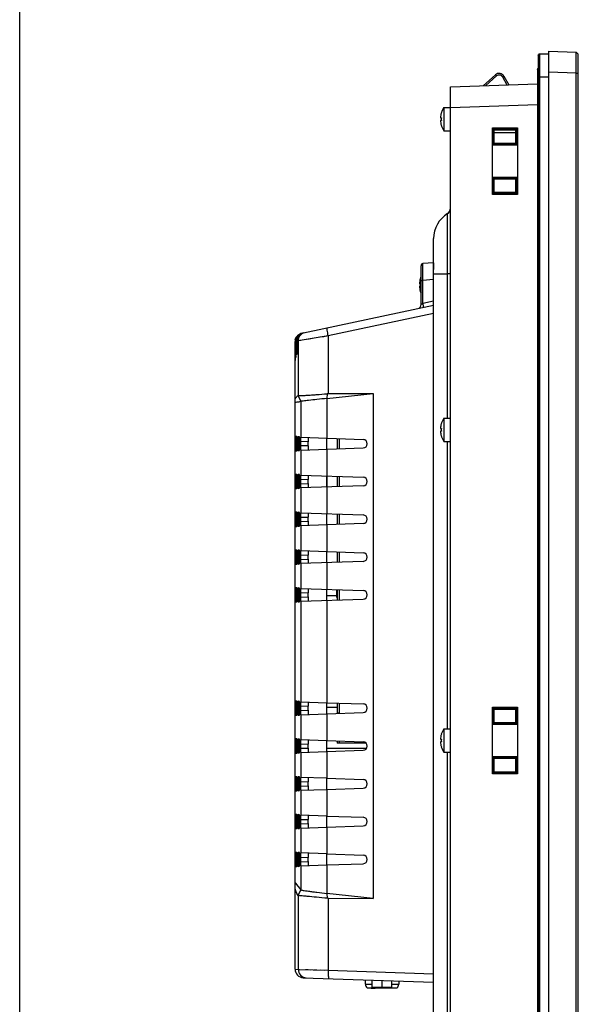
# Model space of a CAD drawing. Header units: millimetres. Extents: x 0 to 1682, y 0 to 1188.
# Tile 9 of 46: x 0 to 133, y 592 to 826. Entities that reach past the tile are written whole.
import ezdxf

# ---------------------------------------------------------------- set-up
doc = ezdxf.new("R2010")
doc.units = ezdxf.units.MM
doc.header["$LTSCALE"] = 92.51
for name, color, linetype in [('2D-TOPRC1500_00-FORMAT', 7, 'CONTINUOUS'), ('ANTI_DROP_LOCK-SHAPE', 7, 'CONTINUOUS'), ('D_SUB_09P-SHAPE', 7, 'CONTINUOUS'), ('GASKET_TOPRC19_REV03_VIEW-SHAPE', 7, 'CONTINUOUS'), ('HEATSINK_RTW-SHAPE', 7, 'CONTINUOUS'), ('ISO7045-M3X6-4_8-SHAPE', 7, 'CONTINUOUS'), ('LED-L-319EGW-CA-SHAPE', 7, 'CONTINUOUS'), ('RC1900WD-FRONT_COVE7-2404-SHAPE', 7, 'CONTINUOUS'), ('REAR_CASE-RC19W-SHAPE', 7, 'CONTINUOUS'), ('REAR_COVER_RC1500WD-SHAPE', 7, 'CONTINUOUS'), ('SMPS_TOPRC-SHAPE', 7, 'CONTINUOUS')]:
    doc.layers.add(name, color=color, linetype=linetype)

msp = doc.modelspace()

# ---------------------------------------------------------------- linework, layer by layer
at = {"layer": '2D-TOPRC1500_00-FORMAT', "color": 7, "linetype": 'Continuous'}
msp.add_line((0, 0), (0, 1188), dxfattribs=at)
at = {"layer": 'ANTI_DROP_LOCK-SHAPE', "color": 7, "linetype": 'Continuous'}
for p, q in [((110.418, 810.335), (113.319, 812.946)), ((111.04, 810.356), (113.586, 812.649)), ((113.319, 812.946), (113.586, 812.649)), ((115.327, 812.608), (114.977, 812.415)), ((114.977, 812.415), (116.016, 810.53)), ((115.327, 812.608), (116.464, 810.546))]:
    msp.add_line(p, q, dxfattribs=at)
for radius in [1.3, 0.9]:
    msp.add_arc((114.188, 811.98), radius, 28.88379, 132.00189, dxfattribs=at)
at = {"layer": 'D_SUB_09P-SHAPE', "color": 7, "linetype": 'Continuous'}
for p, q in [((82.359, 596.33), (82.359, 597.394)), ((82.359, 596.33), (83.964, 596.33)), ((83.964, 595.58), (83.964, 597.338)), ((86.309, 595.58), (86.309, 597.257)), ((88.654, 595.58), (88.654, 597.175)), ((88.654, 596.33), (90.259, 596.33)), ((90.259, 597.119), (90.259, 596.33)), ((82.759, 595.53), (89.859, 595.53)), ((83.709, 595.53), (83.709, 595.43)), ((83.709, 595.43), (84.659, 595.43)), ((88.654, 595.58), (83.964, 595.58)), ((84.659, 595.43), (84.659, 595.53)), ((88.609, 595.43), (88.609, 595.53)), ((89.559, 595.43), (88.609, 595.43)), ((88.629, 595.43), (88.629, 595.53)), ((88.689, 595.43), (88.689, 595.53)), ((88.77, 595.43), (88.77, 595.53)), ((88.871, 595.43), (88.871, 595.53)), ((89.013, 595.43), (89.013, 595.53)), ((89.154, 595.43), (89.154, 595.53)), ((89.296, 595.43), (89.296, 595.53)), ((89.397, 595.43), (89.397, 595.53)), ((89.478, 595.43), (89.478, 595.53)), ((89.538, 595.43), (89.538, 595.53)), ((89.559, 595.43), (89.559, 595.53))]:
    msp.add_line(p, q, dxfattribs=at)
for centre, radius, start, end in [((83.359, 596.33), 1, 180, 233.1301), ((89.259, 596.33), 1, 306.8699, 0), ((83.667, 595.876), 1.537, 347.00711, 348.87071), ((86.667, 595.876), 1.537, 347.00711, 348.87071)]:
    msp.add_arc(centre, radius, start, end, dxfattribs=at)
at = {"layer": 'GASKET_TOPRC19_REV03_VIEW-SHAPE', "color": 7, "linetype": 'Continuous'}
for p, q in [((123.505, 817.63), (123.505, 491.13)), ((123.839, 490.796), (123.839, 817.964)), ((123.839, 817.964), (126.039, 817.964)), ((123.339, 814.23), (123.339, 494.53)), ((123.502, 494.263), (123.502, 814.497)), ((123.339, 812.43), (123.502, 812.43)), ((123.505, 812.43), (126.039, 812.43))]:
    msp.add_line(p, q, dxfattribs=at)
msp.add_open_spline([(123.505, 817.63), (123.505, 817.715), (123.576, 817.892), (123.753, 817.964), (123.839, 817.964)], degree=3, dxfattribs=at)
msp.add_open_spline([(123.339, 814.23), (123.339, 814.284), (123.369, 814.395), (123.454, 814.473), (123.502, 814.497)], degree=3, knots=[0, 0, 0, 0, 0.4996369, 1, 1, 1, 1], dxfattribs=at)
at = {"layer": 'HEATSINK_RTW-SHAPE', "color": 7, "linetype": 'Continuous'}
for p, q in [((75.589, 726.318), (75.589, 723.842)), ((76.088, 726.301), (76.088, 723.859)), ((75.589, 717.318), (75.589, 714.842)), ((76.088, 717.301), (76.088, 714.859)), ((75.589, 708.318), (75.589, 705.842)), ((76.088, 708.301), (76.088, 705.859)), ((75.589, 699.318), (75.589, 696.842)), ((76.088, 699.301), (76.088, 696.859)), ((75.589, 690.318), (75.589, 687.842)), ((76.088, 690.301), (76.088, 687.859)), ((75.589, 663.318), (75.589, 660.842)), ((76.088, 663.301), (76.088, 660.859)), ((75.589, 654.318), (75.589, 653.73)), ((76.088, 654.301), (76.088, 653.73)), ((82.55, 653.73), (75.589, 653.73))]:
    msp.add_line(p, q, dxfattribs=at)
msp.add_open_spline([(75.589, 661.125), (75.588, 661.104), (75.641, 661.054), (75.801, 660.983), (75.968, 660.956), (76.088, 660.956)], degree=3, knots=[0, 0, 0, 0, 0.1190954, 0.3368445, 1, 1, 1, 1], dxfattribs=at)
at = {"layer": 'ISO7045-M3X6-4_8-SHAPE', "color": 7, "linetype": 'Continuous'}
for p, q in [((101.037, 805.18), (101.037, 799.58)), ((101.037, 805.18), (102.589, 805.18)), ((100.198, 802.68), (100.419, 802.68)), ((100.419, 802.08), (100.198, 802.08)), ((100.41, 803.88), (100.419, 803.88)), ((100.419, 800.88), (100.41, 800.88)), ((101.037, 799.58), (102.589, 799.58)), ((95.198, 763.18), (95.419, 763.18)), ((95.419, 762.58), (95.198, 762.58)), ((95.41, 764.38), (95.419, 764.38)), ((95.419, 761.38), (95.41, 761.38)), ((100.41, 729.88), (100.419, 729.88)), ((101.037, 731.18), (101.037, 725.58)), ((101.037, 731.18), (102.589, 731.18)), ((100.198, 728.68), (100.419, 728.68)), ((100.419, 728.08), (100.198, 728.08)), ((100.419, 726.88), (100.41, 726.88)), ((101.037, 725.58), (102.589, 725.58)), ((101.037, 657.18), (101.037, 651.58)), ((101.037, 657.18), (102.589, 657.18)), ((100.198, 654.68), (100.419, 654.68)), ((100.41, 655.88), (100.419, 655.88)), ((100.419, 654.08), (100.198, 654.08)), ((100.419, 652.88), (100.41, 652.88)), ((101.037, 651.58), (102.589, 651.58))]:
    msp.add_line(p, q, dxfattribs=at)
for centre, radius, start, end in [((105.179, 802.38), 5, 145.9442, 162.5424), ((105.179, 802.38), 4.991, 162.50987, 176.55397), ((105.179, 802.38), 4.991, 183.44603, 197.49013), ((105.179, 802.38), 4.77, 176.39388, 183.60612), ((105.179, 802.38), 5, 197.4576, 214.0558), ((100.179, 762.88), 5, 156.68026, 162.5424), ((100.179, 762.88), 4.991, 162.50987, 176.55397), ((100.179, 762.88), 4.991, 183.44603, 197.49013), ((100.179, 762.88), 4.77, 176.39388, 183.60612), ((100.179, 762.88), 5, 197.4576, 203.31974), ((105.179, 728.38), 4.991, 162.50987, 176.55397), ((105.179, 728.38), 5, 145.9442, 162.5424), ((105.179, 728.38), 4.991, 183.44603, 197.49013), ((105.179, 728.38), 4.77, 176.39388, 183.60612), ((105.179, 728.38), 5, 197.4576, 214.0558), ((105.179, 654.38), 5, 145.9442, 162.5424), ((105.179, 654.38), 4.991, 162.50987, 176.55397), ((105.179, 654.38), 4.77, 176.39388, 183.60612), ((105.179, 654.38), 4.991, 183.44603, 197.49013), ((105.179, 654.38), 5, 197.4576, 214.0558)]:
    msp.add_arc(centre, radius, start, end, dxfattribs=at)
at = {"layer": 'LED-L-319EGW-CA-SHAPE', "color": 7, "linetype": 'Continuous'}
for p, q in [((75.569, 688.48), (75.569, 690.319)), ((75.569, 688.88), (73.089, 688.88)), ((75.589, 689.214), (75.569, 689.214)), ((75.589, 688.48), (75.569, 688.48))]:
    msp.add_line(p, q, dxfattribs=at)
at = {"layer": 'RC1900WD-FRONT_COVE7-2404-SHAPE', "color": 7, "linetype": 'Continuous'}
for p, q in [((126.039, 490.18), (126.039, 818.58)), ((126.039, 818.58), (132.556, 818.352)), ((132.556, 818.352), (133.039, 817.853)), ((132.563, 816.293), (132.563, 816.889)), ((133.039, 490.907), (133.039, 817.853)), ((132.556, 813.356), (132.559, 814.138)), ((132.556, 813.356), (126.039, 813.583)), ((132.556, 495.405), (132.556, 813.356)), ((132.556, 813.356), (133.039, 813.356)), ((102.589, 810.061), (123.339, 810.786)), ((102.589, 498.699), (102.589, 810.061)), ((123.339, 805.789), (102.589, 805.064)), ((112.617, 784.428), (112.617, 800.332)), ((112.617, 800.332), (118.582, 800.332)), ((112.685, 800.173), (112.685, 796.287)), ((112.685, 800.173), (112.933, 799.925)), ((118.372, 800.173), (112.685, 800.173)), ((118.133, 799.925), (112.944, 799.925)), ((112.944, 799.924), (112.944, 796.536)), ((113.004, 799.865), (112.944, 799.924)), ((113.004, 796.595), (113.004, 799.865)), ((113.004, 799.865), (118.066, 799.858)), ((118.066, 799.858), (118.133, 799.925)), ((118.066, 799.858), (118.066, 796.602)), ((118.372, 800.173), (118.134, 799.936)), ((118.134, 796.535), (118.134, 799.925)), ((118.372, 796.287), (118.372, 800.173)), ((118.582, 800.332), (118.582, 784.428)), ((112.685, 796.287), (112.944, 796.546)), ((112.685, 796.287), (118.372, 796.287)), ((112.944, 796.535), (118.133, 796.535)), ((118.066, 796.602), (113.004, 796.595)), ((118.066, 796.602), (118.134, 796.535)), ((118.372, 796.287), (118.123, 796.535)), ((112.685, 788.473), (112.685, 784.587)), ((112.685, 788.473), (112.933, 788.225)), ((118.372, 788.473), (112.685, 788.473)), ((118.133, 788.225), (112.944, 788.225)), ((112.944, 788.224), (112.944, 784.836)), ((113.004, 788.165), (112.944, 788.224)), ((113.004, 784.895), (113.004, 788.165)), ((113.004, 788.165), (118.066, 788.158)), ((118.066, 788.158), (118.133, 788.225)), ((118.066, 788.158), (118.066, 784.902)), ((118.372, 788.473), (118.134, 788.236)), ((118.134, 784.835), (118.134, 788.225)), ((118.372, 784.587), (118.372, 788.473)), ((118.582, 784.428), (112.617, 784.428)), ((112.685, 784.587), (112.944, 784.846)), ((112.685, 784.587), (118.372, 784.587)), ((113.004, 784.895), (112.944, 784.835)), ((112.944, 784.835), (118.133, 784.835)), ((118.066, 784.902), (113.004, 784.895)), ((118.066, 784.902), (118.134, 784.835)), ((118.372, 784.587), (118.123, 784.835)), ((112.617, 646.428), (112.617, 662.332)), ((112.617, 662.332), (118.582, 662.332)), ((112.685, 662.173), (112.685, 658.287)), ((112.685, 662.173), (112.933, 661.925)), ((118.372, 662.173), (112.685, 662.173)), ((118.133, 661.925), (112.944, 661.925)), ((112.944, 661.924), (112.944, 658.536)), ((113.004, 661.865), (112.944, 661.924)), ((113.004, 658.595), (113.004, 661.865)), ((113.004, 661.865), (118.066, 661.858)), ((118.066, 661.858), (118.133, 661.925)), ((118.066, 661.858), (118.066, 658.602)), ((118.372, 662.173), (118.134, 661.936)), ((118.134, 658.535), (118.134, 661.925)), ((118.372, 658.287), (118.372, 662.173)), ((118.582, 662.332), (118.582, 646.428)), ((112.685, 658.287), (112.944, 658.546)), ((112.685, 658.287), (118.372, 658.287)), ((113.004, 658.595), (112.944, 658.535)), ((112.944, 658.535), (118.133, 658.535)), ((118.066, 658.602), (113.004, 658.595)), ((118.066, 658.602), (118.134, 658.535)), ((118.372, 658.287), (118.123, 658.535)), ((112.685, 650.473), (112.685, 646.587)), ((118.372, 650.473), (112.685, 650.473)), ((112.685, 650.473), (112.933, 650.225)), ((118.133, 650.225), (112.944, 650.225)), ((112.944, 650.224), (112.944, 646.836)), ((113.004, 650.165), (112.944, 650.224)), ((113.004, 646.895), (113.004, 650.165)), ((113.004, 650.165), (118.066, 650.158)), ((118.066, 650.158), (118.133, 650.225)), ((118.066, 650.158), (118.066, 646.902)), ((118.372, 650.473), (118.134, 650.236)), ((118.134, 646.835), (118.134, 650.225)), ((118.372, 646.587), (118.372, 650.473)), ((118.582, 646.428), (112.617, 646.428)), ((112.685, 646.587), (112.944, 646.846)), ((112.685, 646.587), (118.372, 646.587)), ((113.004, 646.895), (112.944, 646.835)), ((112.944, 646.835), (118.133, 646.835)), ((118.066, 646.902), (113.004, 646.895)), ((118.066, 646.902), (118.134, 646.835)), ((118.372, 646.587), (118.123, 646.835))]:
    msp.add_line(p, q, dxfattribs=at)
msp.add_ellipse((200.275, 802.38), major_axis=(410.607, 0), ratio=0.0079983, start_param=-1.7849726, end_param=-1.7723718, dxfattribs=at)
for points, knots in [([(132.563, 816.889), (132.563, 817.096), (132.563, 817.388), (132.562, 817.748), (132.563, 817.959), (132.558, 818.119), (132.566, 818.248), (132.548, 818.301), (132.564, 818.352), (132.556, 818.352)], [0, 0, 0, 0, 0.4246512, 0.5968133, 0.7400579, 0.8529303, 0.9342472, 0.9834295, 1, 1, 1, 1]), ([(132.559, 814.138), (132.559, 814.329), (132.561, 815.048), (132.563, 815.766), (132.563, 816.293)], [0, 0, 0, 0, 0.2668483, 1, 1, 1, 1])]:
    msp.add_open_spline(points, degree=3, knots=knots, dxfattribs=at)
at = {"layer": 'REAR_CASE-RC19W-SHAPE', "color": 7, "linetype": 'Continuous'}
for p, q in [((101.883, 766.114), (101.883, 779.866)), ((98.589, 530.833), (98.589, 773.928)), ((98.589, 765.519), (100.937, 765.519)), ((100.937, 765.519), (101.883, 765.519)), ((101.883, 765.519), (101.883, 766.114)), ((101.883, 731.18), (101.883, 765.519)), ((102.589, 765.519), (101.883, 765.519)), ((101.883, 657.18), (101.883, 725.58)), ((101.883, 583.18), (101.883, 651.58))]:
    msp.add_line(p, q, dxfattribs=at)
for points in [[(101.883, 774.384), (101.883, 775.777), (101.883, 776.976), (101.883, 777.973), (101.882, 778.748), (101.883, 779.335), (101.883, 779.726), (101.883, 779.866)], [(101.883, 765.519), (101.883, 767.509), (101.883, 769.409), (101.883, 771.179)]]:
    msp.add_lwpolyline(points, dxfattribs=at)
for centre, radius, start, end in [((101.089, 781.139), 1.5, 301.96553, 0), ((105.589, 773.928), 7, 121.96549, 180), ((101.089, 781.139), 1.5, 301.96847, 340.65956)]:
    msp.add_arc(centre, radius, start, end, dxfattribs=at)
at = {"layer": 'REAR_COVER_RC1500WD-SHAPE', "color": 7, "linetype": 'Continuous'}
for p, q in [((95.589, 758.241), (95.589, 767.459)), ((98.589, 768.18), (96.045, 767.958)), ((98.589, 768.18), (98.589, 766.54)), ((95.589, 763.973), (96.045, 763.973)), ((98.589, 764.195), (96.045, 763.973)), ((96.045, 758.532), (96.045, 763.973)), ((67.563, 751.474), (98.589, 758.069)), ((96.045, 758.532), (98.589, 759.073)), ((98.589, 756.069), (73.491, 750.734)), ((73.491, 750.734), (66.332, 749.593)), ((73.491, 750.734), (73.491, 737)), ((65.609, 745.883), (65.609, 749.439)), ((65.659, 749.45), (65.64, 749.446)), ((65.64, 746.016), (65.64, 749.446)), ((65.735, 746.606), (65.735, 749.466)), ((65.845, 749.489), (65.807, 749.481)), ((65.807, 746.74), (65.807, 749.481)), ((65.977, 747.333), (65.977, 749.518)), ((66.332, 749.593), (66.09, 749.541)), ((66.09, 747.468), (66.09, 749.541)), ((66.332, 749.593), (66.332, 736.547)), ((65.609, 745.741), (65.609, 745.883)), ((65.609, 745.675), (65.609, 745.741)), ((65.609, 745.485), (65.609, 745.675)), ((65.812, 746.609), (65.735, 746.606)), ((65.735, 746.398), (65.735, 746.468)), ((66.095, 747.337), (65.977, 747.333)), ((66.005, 746.337), (66.003, 746.335)), ((65.589, 599.911), (65.589, 744.886)), ((65.615, 744.886), (65.615, 744.884)), ((65.752, 745.609), (65.751, 745.607)), ((66.994, 735.183), (66.337, 736.547)), ((73.147, 735.855), (84.219, 737.041)), ((73.256, 736.99), (73.147, 735.855)), ((73.491, 737), (84.219, 737.041)), ((84.219, 737.041), (84.219, 616.747)), ((66.992, 735.183), (66.992, 726.618)), ((73.148, 735.855), (73.148, 726.403)), ((65.648, 725.797), (65.648, 724.363)), ((66.065, 725.761), (65.648, 725.797)), ((66.04, 726.759), (65.673, 726.791)), ((66.065, 724.399), (66.065, 725.761)), ((66.261, 725.744), (66.261, 724.416)), ((66.676, 725.707), (66.261, 725.744)), ((66.651, 726.706), (66.286, 726.738)), ((66.676, 724.453), (66.676, 725.707)), ((66.876, 725.623), (66.876, 724.537)), ((68.691, 725.56), (66.876, 725.623)), ((68.691, 724.601), (66.876, 724.537)), ((66.992, 726.618), (66.901, 726.622)), ((66.992, 726.618), (81.802, 726.101)), ((68.691, 724.601), (68.691, 725.56)), ((73.089, 726.403), (73.089, 723.757)), ((66.065, 724.399), (65.648, 724.363)), ((65.673, 723.369), (66.04, 723.401)), ((66.676, 724.453), (66.261, 724.416)), ((66.286, 723.422), (66.651, 723.454)), ((66.992, 723.542), (66.901, 723.539)), ((66.992, 723.542), (81.802, 724.059)), ((66.992, 723.542), (66.992, 717.618)), ((73.148, 723.757), (73.148, 717.403)), ((66.04, 717.759), (65.673, 717.791)), ((66.651, 717.706), (66.286, 717.738)), ((66.992, 717.618), (66.901, 717.622)), ((66.992, 717.618), (81.802, 717.101)), ((65.648, 716.797), (65.648, 715.363)), ((65.648, 716.797), (66.065, 716.761)), ((65.648, 715.363), (66.065, 715.399)), ((66.065, 715.399), (66.065, 716.761)), ((66.261, 716.744), (66.261, 715.416)), ((66.261, 716.744), (66.676, 716.707)), ((66.261, 715.416), (66.676, 715.453)), ((66.676, 715.453), (66.676, 716.707)), ((66.876, 716.623), (66.876, 715.537)), ((66.876, 716.623), (68.691, 716.56)), ((66.876, 715.537), (68.691, 715.601)), ((68.691, 715.601), (68.691, 716.56)), ((73.089, 717.403), (73.089, 714.757)), ((73.089, 716.676), (73.189, 716.679)), ((73.189, 714.757), (73.189, 717.403)), ((65.673, 714.369), (66.04, 714.401)), ((66.286, 714.422), (66.651, 714.454)), ((81.802, 715.059), (66.901, 714.539)), ((66.992, 714.542), (66.992, 708.618)), ((73.148, 714.757), (73.148, 708.403)), ((66.04, 708.759), (65.673, 708.791)), ((66.651, 708.706), (66.286, 708.738)), ((66.992, 708.618), (66.901, 708.622)), ((66.992, 708.618), (81.802, 708.101)), ((73.089, 708.403), (73.089, 705.757)), ((65.648, 707.797), (65.648, 706.363)), ((65.648, 707.797), (66.066, 707.761)), ((65.648, 706.363), (66.066, 706.399)), ((66.066, 706.399), (66.066, 707.761)), ((66.261, 707.744), (66.261, 706.416)), ((66.261, 707.744), (66.676, 707.707)), ((66.261, 706.416), (66.676, 706.453)), ((66.676, 706.453), (66.676, 707.707)), ((66.876, 707.623), (66.876, 706.537)), ((66.876, 707.623), (68.691, 707.56)), ((66.876, 706.537), (68.691, 706.601)), ((81.802, 706.059), (66.901, 705.539)), ((68.691, 706.601), (68.691, 707.56)), ((65.673, 705.369), (66.04, 705.401)), ((66.286, 705.422), (66.651, 705.454)), ((66.992, 705.542), (66.992, 699.618)), ((73.148, 705.757), (73.149, 699.403)), ((65.648, 698.797), (65.648, 697.363)), ((65.648, 698.797), (66.066, 698.761)), ((66.04, 699.759), (65.673, 699.791)), ((66.651, 699.706), (66.286, 699.738)), ((66.992, 699.618), (66.901, 699.622)), ((66.992, 699.618), (81.802, 699.101)), ((73.089, 699.403), (73.089, 696.757)), ((65.648, 697.363), (66.066, 697.399)), ((66.066, 697.399), (66.066, 698.761)), ((66.261, 698.744), (66.261, 697.416)), ((66.261, 698.744), (66.676, 698.707)), ((66.261, 697.416), (66.676, 697.453)), ((66.286, 696.422), (66.651, 696.454)), ((66.676, 697.453), (66.676, 698.707)), ((66.876, 698.623), (66.876, 697.537)), ((66.876, 698.623), (68.691, 698.56)), ((66.876, 697.537), (68.691, 697.601)), ((81.802, 697.059), (66.901, 696.539)), ((66.992, 696.542), (66.992, 690.618)), ((68.691, 697.601), (68.691, 698.56)), ((73.149, 696.757), (73.149, 690.403)), ((65.673, 696.369), (66.04, 696.401)), ((65.648, 689.797), (65.648, 688.363)), ((65.648, 689.797), (66.066, 689.761)), ((66.04, 690.759), (65.673, 690.791)), ((66.066, 688.399), (66.066, 689.761)), ((66.261, 689.744), (66.261, 688.416)), ((66.261, 689.744), (66.676, 689.707)), ((66.651, 690.706), (66.286, 690.738)), ((66.676, 688.453), (66.676, 689.707)), ((66.876, 689.623), (66.876, 688.537)), ((66.876, 689.623), (68.691, 689.56)), ((66.992, 690.618), (66.901, 690.622)), ((66.992, 690.618), (81.802, 690.101)), ((68.691, 688.601), (68.691, 689.56)), ((73.089, 690.403), (73.089, 687.757)), ((65.648, 688.363), (66.066, 688.399)), ((65.673, 687.369), (66.04, 687.401)), ((66.261, 688.416), (66.676, 688.453)), ((66.286, 687.422), (66.651, 687.454)), ((66.876, 688.537), (68.691, 688.601)), ((66.992, 687.542), (66.901, 687.539)), ((66.992, 687.542), (81.802, 688.059)), ((66.992, 687.542), (66.992, 663.618)), ((73.149, 687.757), (73.149, 663.403)), ((66.04, 663.759), (65.673, 663.791)), ((66.651, 663.706), (66.287, 663.738)), ((66.992, 663.618), (66.901, 663.622)), ((66.992, 663.618), (73.148, 663.403)), ((65.648, 662.797), (65.648, 661.363)), ((65.648, 662.797), (66.066, 662.761)), ((65.648, 661.363), (66.066, 661.399)), ((66.066, 661.399), (66.066, 662.761)), ((66.261, 662.744), (66.261, 661.416)), ((66.261, 662.744), (66.676, 662.707)), ((66.261, 661.416), (66.676, 661.453)), ((66.676, 661.453), (66.676, 662.707)), ((66.876, 662.623), (66.876, 661.537)), ((66.876, 662.623), (68.691, 662.56)), ((66.876, 661.537), (68.691, 661.601)), ((68.691, 661.601), (68.691, 662.56)), ((73.089, 663.403), (73.089, 660.757)), ((73.149, 663.403), (81.802, 663.101)), ((65.673, 660.369), (66.04, 660.401)), ((66.287, 660.422), (66.651, 660.454)), ((66.992, 660.542), (66.901, 660.539)), ((66.992, 660.542), (73.148, 660.757)), ((66.992, 660.542), (66.992, 654.618)), ((73.149, 660.757), (81.802, 661.059)), ((73.149, 660.757), (73.15, 654.403)), ((66.04, 654.759), (65.673, 654.791)), ((66.651, 654.706), (66.287, 654.738)), ((66.992, 654.618), (66.901, 654.622)), ((66.992, 654.618), (73.147, 654.403)), ((73.089, 654.403), (73.089, 651.757)), ((73.15, 654.403), (81.802, 654.101)), ((65.648, 653.797), (65.648, 652.363)), ((65.648, 653.797), (66.066, 653.761)), ((65.648, 652.363), (66.066, 652.399)), ((66.066, 652.399), (66.066, 653.761)), ((66.261, 653.744), (66.261, 652.416)), ((66.261, 653.744), (66.676, 653.707)), ((66.261, 652.416), (66.676, 652.453)), ((66.676, 652.453), (66.676, 653.707)), ((66.876, 653.623), (66.876, 652.537)), ((66.876, 653.623), (68.691, 653.56)), ((66.876, 652.537), (68.691, 652.601)), ((68.691, 652.601), (68.691, 653.56)), ((73.15, 651.757), (81.802, 652.059)), ((65.673, 651.369), (66.04, 651.401)), ((66.287, 651.422), (66.651, 651.454)), ((66.992, 651.542), (66.901, 651.539)), ((66.992, 651.542), (73.147, 651.757)), ((66.992, 651.542), (66.992, 645.618)), ((73.15, 651.757), (73.15, 645.403)), ((66.04, 645.759), (65.673, 645.791)), ((66.651, 645.706), (66.287, 645.738)), ((73.146, 645.403), (66.901, 645.622)), ((73.089, 645.403), (73.089, 642.757)), ((73.15, 645.403), (81.802, 645.101)), ((65.648, 644.797), (65.648, 643.363)), ((65.648, 644.797), (66.066, 644.761)), ((65.648, 643.363), (66.066, 643.399)), ((66.066, 643.399), (66.066, 644.761)), ((66.261, 644.744), (66.261, 643.416)), ((66.261, 644.744), (66.676, 644.707)), ((66.261, 643.416), (66.676, 643.453)), ((66.676, 643.453), (66.676, 644.707)), ((66.876, 644.623), (66.876, 643.537)), ((66.876, 644.623), (68.691, 644.56)), ((66.876, 643.537), (68.691, 643.601)), ((66.992, 642.542), (66.901, 642.539)), ((66.992, 642.542), (73.146, 642.757)), ((66.992, 642.542), (66.992, 636.618)), ((68.691, 643.601), (68.691, 644.56)), ((73.15, 642.757), (81.802, 643.059)), ((73.15, 642.757), (73.15, 636.403)), ((65.673, 642.369), (66.04, 642.401)), ((66.287, 642.422), (66.651, 642.454)), ((65.648, 635.797), (65.648, 634.363)), ((65.648, 635.797), (66.066, 635.761)), ((66.041, 636.759), (65.673, 636.791)), ((66.066, 634.399), (66.066, 635.761)), ((66.261, 635.744), (66.261, 634.416)), ((66.261, 635.744), (66.676, 635.707)), ((66.651, 636.706), (66.287, 636.738)), ((66.676, 634.453), (66.676, 635.707)), ((66.876, 635.623), (66.876, 634.537)), ((66.876, 635.623), (68.691, 635.56)), ((73.145, 636.403), (66.902, 636.622)), ((68.691, 634.601), (68.691, 635.56)), ((73.089, 636.403), (73.089, 633.757)), ((73.15, 636.403), (81.802, 636.101)), ((65.648, 634.363), (66.066, 634.399)), ((65.674, 633.369), (66.041, 633.401)), ((66.261, 634.416), (66.676, 634.453)), ((66.287, 633.422), (66.651, 633.454)), ((66.876, 634.537), (68.691, 634.601)), ((66.992, 633.542), (66.902, 633.539)), ((66.992, 633.542), (73.145, 633.757)), ((66.992, 633.542), (66.992, 627.618)), ((73.15, 633.757), (81.802, 634.059)), ((73.15, 633.757), (73.15, 627.403)), ((65.648, 626.797), (65.648, 625.363)), ((65.648, 626.797), (66.066, 626.761)), ((66.041, 627.759), (65.674, 627.791)), ((66.066, 625.399), (66.066, 626.761)), ((66.261, 626.744), (66.261, 625.416)), ((66.261, 626.744), (66.676, 626.707)), ((66.651, 627.706), (66.287, 627.738)), ((66.676, 625.453), (66.676, 626.707)), ((66.876, 626.623), (66.876, 625.537)), ((66.876, 626.623), (68.691, 626.56)), ((73.144, 627.404), (66.902, 627.622)), ((68.691, 625.601), (68.691, 626.56)), ((73.089, 627.403), (73.089, 624.757)), ((73.15, 627.403), (81.802, 627.101)), ((65.648, 625.363), (66.066, 625.399)), ((65.674, 624.369), (66.041, 624.401)), ((66.261, 625.416), (66.676, 625.453)), ((66.287, 624.422), (66.651, 624.454)), ((66.876, 625.537), (68.691, 625.601)), ((66.992, 624.542), (66.902, 624.539)), ((66.992, 624.542), (73.144, 624.757)), ((66.992, 624.542), (66.992, 618.837)), ((73.15, 624.757), (81.802, 625.059)), ((73.15, 624.757), (73.15, 617.982)), ((65.589, 620.528), (66.992, 618.837)), ((65.589, 620.528), (66.056, 619.964)), ((66.332, 617.48), (66.332, 599.886)), ((66.337, 617.477), (66.992, 618.837)), ((73.151, 617.982), (73.26, 616.839)), ((84.219, 616.747), (73.151, 617.982)), ((73.491, 616.829), (73.491, 599.698)), ((73.491, 616.829), (84.219, 616.747)), ((65.589, 599.911), (66.332, 599.886)), ((66.332, 599.886), (73.491, 599.698)), ((70.042, 599.788), (70.787, 599.769)), ((71.595, 599.748), (72.503, 599.724)), ((73.491, 599.698), (98.589, 598.822)), ((67.519, 597.913), (98.589, 596.828))]:
    msp.add_line(p, q, dxfattribs=at)
for points in [[(73.491, 750.734), (72.466, 750.57), (71.491, 750.415)], [(68.974, 750.014), (67.758, 749.82), (67.301, 749.747), (66.932, 749.688), (66.641, 749.642), (66.431, 749.61), (66.332, 749.593)], [(70.579, 750.27), (69.74, 750.136), (68.974, 750.014)], [(66.332, 599.886), (66.437, 599.883), (66.67, 599.877)], [(68.036, 599.841), (68.668, 599.824), (69.335, 599.807)]]:
    msp.add_lwpolyline(points, dxfattribs=at)
for centre, radius, start, end in [((96.089, 767.459), 0.5, 95, 180), ((94.589, 758.241), 1, 282, 0), ((84.968, 756.195), 11.321, 10.91285, 11.91193), ((67.621, 749.429), 2.016, 131.30311, 150.62767), ((67.652, 749.436), 2.015, 131.31, 150.63447), ((67.748, 749.455), 2.016, 131.297, 150.62155), ((67.99, 749.506), 2.017, 131.2896, 150.6141), ((67.735, 749.466), 2, 121.48846, 131.23212), ((67.743, 749.449), 2.019, 102.07914, 121.40675), ((67.611, 749.438), 2.003, 170.05882, 179.96685), ((67.622, 749.446), 1.982, 176.09019, 179.99379), ((67.737, 749.465), 2.002, 170.05646, 179.96671), ((67.783, 749.481), 1.976, 177.53916, 179.99745), ((67.978, 749.516), 2.001, 170.05355, 179.96653), ((128.73, 746.606), 62.995, 180.00002, 180.12562), ((120.507, 746.576), 54.772, 180.1867, 180.38544), ((50.589, 746.317), 15.215, 358.53674, 359.00287), ((104.345, 747.333), 38.368, 179.99925, 180.30927), ((99.683, 747.304), 33.706, 180.30392, 180.6261), ((33.256, 745.599), 32.382, 359.30256, 359.52158), ((81.767, 725.08), 1.022, 272, 88), ((81.767, 716.08), 1.022, 272, 88), ((81.767, 707.08), 1.022, 272, 88), ((81.767, 698.08), 1.022, 272, 88), ((81.767, 689.08), 1.022, 272, 88), ((81.767, 662.08), 1.022, 272, 88), ((81.767, 653.08), 1.022, 272, 88), ((81.767, 644.08), 1.022, 272, 88), ((81.767, 635.08), 1.022, 272, 88), ((81.767, 626.08), 1.022, 272, 88), ((67.589, 599.911), 2, 180, 268)]:
    msp.add_arc(centre, radius, start, end, dxfattribs=at)
for centre, major_axis, ratio, start_param, end_param in [((1267.289, 786.439), (1201.697, 42.198), 0.0607949, 3.1211694, 3.1229686), ((1267.289, 786.439), (1201.697, 42.198), 0.0607949, 3.1113552, 3.1131396), ((1267.289, 786.439), (1201.697, 42.198), 0.0607949, 3.1309851, 3.1327927), ((65.673, 725.788), (0, 1.004), 0.0255473, 6.2809436, 7.8441437), ((66.04, 725.755), (0, 1.004), 0.0254353, 4.7177633, 6.2809634), ((66.286, 725.734), (0, 1.004), 0.0255473, 6.2809436, 7.8441437), ((66.65, 725.702), (0, 1.004), 0.0254353, 4.7177633, 6.2809634), ((66.901, 725.621), (0, 1.001), 0.0255147, 6.2822928, 7.8518712), ((65.673, 724.373), (0, 1.004), 0.0255473, -4.7025513, -3.1393512), ((66.04, 724.405), (0, 1.004), 0.0254353, 3.1438143, 4.7070144), ((66.286, 724.426), (0, 1.004), 0.0255473, -4.7025513, -3.1393512), ((66.65, 724.458), (0, 1.004), 0.0254353, 3.1438143, 4.7070144), ((66.901, 724.539), (0, 1.001), 0.0255147, -4.7102788, -3.1407004), ((65.673, 716.788), (0, 1.004), 0.0255473, 6.2809436, 7.8441437), ((66.04, 716.755), (0, 1.004), 0.0254353, 4.7177633, 6.2809634), ((66.286, 716.734), (0, 1.004), 0.0255473, 6.2809436, 7.8441437), ((66.65, 716.702), (0, 1.004), 0.0254353, 4.7177633, 6.2809634), ((66.901, 716.621), (0, 1.001), 0.0255147, 6.2822928, 7.8518712), ((65.673, 715.373), (0, 1.004), 0.0255473, -4.7025513, -3.1393512), ((66.04, 715.405), (0, 1.004), 0.0254353, 3.1438143, 4.7070144), ((66.286, 715.426), (0, 1.004), 0.0255473, -4.7025513, -3.1393512), ((66.65, 715.458), (0, 1.004), 0.0254353, 3.1438143, 4.7070144), ((66.901, 715.539), (0, 1.001), 0.0255147, -4.7102788, -3.1407004), ((65.673, 707.788), (0, 1.004), 0.0255473, 6.2809436, 7.8441437), ((66.04, 707.755), (0, 1.004), 0.0254353, 4.7177633, 6.2809634), ((66.286, 707.734), (0, 1.004), 0.0255473, 6.2809436, 7.8441437), ((66.65, 707.702), (0, 1.004), 0.0254353, 4.7177633, 6.2809634), ((66.901, 707.621), (0, 1.001), 0.0255147, 6.2822928, 7.8518712), ((65.673, 706.373), (0, 1.004), 0.0255473, -4.7025513, -3.1393512), ((66.04, 706.405), (0, 1.004), 0.0254353, 3.1438143, 4.7070144), ((66.286, 706.426), (0, 1.004), 0.0255473, -4.7025513, -3.1393512), ((66.65, 706.458), (0, 1.004), 0.0254353, 3.1438143, 4.7070144), ((66.901, 706.539), (0, 1.001), 0.0255147, -4.7102788, -3.1407004), ((65.673, 698.788), (0, 1.004), 0.0255473, 6.2809436, 7.8441437), ((66.04, 698.755), (0, 1.004), 0.0254353, 4.7177633, 6.2809634), ((66.287, 698.734), (0, 1.004), 0.0255473, 6.2809436, 7.8441437), ((66.65, 698.702), (0, 1.004), 0.0254353, 4.7177633, 6.2809634), ((66.901, 698.621), (0, 1.001), 0.0255147, 6.2822928, 7.8518712), ((65.673, 697.373), (0, 1.004), 0.0255473, -4.7025513, -3.1393512), ((66.04, 697.405), (0, 1.004), 0.0254353, 3.1438143, 4.7070144), ((66.287, 697.426), (0, 1.004), 0.0255473, -4.7025513, -3.1393512), ((66.65, 697.458), (0, 1.004), 0.0254353, 3.1438143, 4.7070144), ((66.901, 697.539), (0, 1.001), 0.0255147, -4.7102788, -3.1407004), ((65.673, 689.788), (0, 1.004), 0.0255473, 6.2809436, 7.8441437), ((66.04, 689.755), (0, 1.004), 0.0254353, 4.7177633, 6.2809634), ((66.287, 689.734), (0, 1.004), 0.0255473, 6.2809436, 7.8441437), ((66.651, 689.702), (0, 1.004), 0.0254353, 4.7177633, 6.2809634), ((66.901, 689.621), (0, 1.001), 0.0255147, 6.2822928, 7.8518712), ((65.673, 688.373), (0, 1.004), 0.0255473, -4.7025513, -3.1393512), ((66.04, 688.405), (0, 1.004), 0.0254353, 3.1438143, 4.7070144), ((66.287, 688.426), (0, 1.004), 0.0255473, -4.7025513, -3.1393512), ((66.651, 688.458), (0, 1.004), 0.0254353, 3.1438143, 4.7070144), ((66.901, 688.539), (0, 1.001), 0.0255147, -4.7102788, -3.1407004), ((65.674, 662.788), (0, 1.004), 0.0255473, 6.2809436, 7.8441437), ((66.04, 662.755), (0, 1.004), 0.0254353, 4.7177633, 6.2809634), ((66.287, 662.734), (0, 1.004), 0.0255473, 6.2809436, 7.8441437), ((66.651, 662.702), (0, 1.004), 0.0254353, 4.7177633, 6.2809634), ((66.901, 662.621), (0, 1.001), 0.0255147, 6.2822928, 7.8518712), ((65.674, 661.373), (0, 1.004), 0.0255473, -4.7025513, -3.1393512), ((66.04, 661.405), (0, 1.004), 0.0254353, 3.1438143, 4.7070144), ((66.287, 661.426), (0, 1.004), 0.0255473, -4.7025513, -3.1393512), ((66.651, 661.458), (0, 1.004), 0.0254353, 3.1438143, 4.7070144), ((66.901, 661.539), (0, 1.001), 0.0255147, -4.7102788, -3.1407004), ((65.674, 653.788), (0, 1.004), 0.0255473, 6.2809436, 7.8441437), ((66.04, 653.755), (0, 1.004), 0.0254353, 4.7177633, 6.2809634), ((66.287, 653.734), (0, 1.004), 0.0255473, 6.2809436, 7.8441437), ((66.651, 653.702), (0, 1.004), 0.0254353, 4.7177633, 6.2809634), ((66.901, 653.621), (0, 1.001), 0.0255147, 6.2822928, 7.8518712), ((65.674, 652.373), (0, 1.004), 0.0255473, -4.7025513, -3.1393512), ((66.04, 652.405), (0, 1.004), 0.0254353, 3.1438143, 4.7070144), ((66.287, 652.426), (0, 1.004), 0.0255473, -4.7025513, -3.1393512), ((66.651, 652.458), (0, 1.004), 0.0254353, 3.1438143, 4.7070144), ((66.901, 652.539), (0, 1.001), 0.0255147, -4.7102788, -3.1407004), ((65.674, 644.788), (0, 1.004), 0.0255473, 6.2809436, 7.8441437), ((66.04, 644.755), (0, 1.004), 0.0254353, 4.7177633, 6.2809634), ((66.287, 644.734), (0, 1.004), 0.0255473, 6.2809436, 7.8441437), ((66.651, 644.702), (0, 1.004), 0.0254353, 4.7177633, 6.2809634), ((66.902, 644.621), (0, 1.001), 0.0255147, 6.2822928, 7.8518712), ((65.674, 643.373), (0, 1.004), 0.0255473, -4.7025513, -3.1393512), ((66.04, 643.405), (0, 1.004), 0.0254353, 3.1438143, 4.7070144), ((66.287, 643.426), (0, 1.004), 0.0255473, -4.7025513, -3.1393512), ((66.651, 643.458), (0, 1.004), 0.0254353, 3.1438143, 4.7070144), ((66.902, 643.539), (0, 1.001), 0.0255147, -4.7102788, -3.1407004), ((65.674, 635.788), (0, 1.004), 0.0255473, 6.2809436, 7.8441437), ((66.04, 635.755), (0, 1.004), 0.0254353, 4.7177633, 6.2809634), ((66.287, 635.734), (0, 1.004), 0.0255473, 6.2809436, 7.8441437), ((66.651, 635.702), (0, 1.004), 0.0254353, 4.7177633, 6.2809634), ((66.902, 635.621), (0, 1.001), 0.0255147, 6.2822928, 7.8518712), ((65.674, 634.373), (0, 1.004), 0.0255473, -4.7025513, -3.1393512), ((66.04, 634.405), (0, 1.004), 0.0254353, 3.1438143, 4.7070144), ((66.287, 634.426), (0, 1.004), 0.0255473, -4.7025513, -3.1393512), ((66.651, 634.458), (0, 1.004), 0.0254353, 3.1438143, 4.7070144), ((66.902, 634.539), (0, 1.001), 0.0255147, -4.7102788, -3.1407004), ((65.674, 626.788), (0, 1.004), 0.0255473, 6.2809436, 7.8441437), ((66.04, 626.755), (0, 1.004), 0.0254353, 4.7177633, 6.2809634), ((66.287, 626.734), (0, 1.004), 0.0255473, 6.2809436, 7.8441437), ((66.651, 626.702), (0, 1.004), 0.0254353, 4.7177633, 6.2809634), ((66.902, 626.621), (0, 1.001), 0.0255147, 6.2822928, 7.8518712), ((65.674, 625.373), (0, 1.004), 0.0255473, -4.7025513, -3.1393512), ((66.04, 625.405), (0, 1.004), 0.0254353, 3.1438143, 4.7070144), ((66.287, 625.426), (0, 1.004), 0.0255473, -4.7025513, -3.1393512), ((66.651, 625.458), (0, 1.004), 0.0254353, 3.1438143, 4.7070144), ((66.902, 625.539), (0, 1.001), 0.0255147, -4.7102788, -3.1407004)]:
    msp.add_ellipse(centre, major_axis=major_axis, ratio=ratio, start_param=start_param, end_param=end_param, dxfattribs=at)
for points, knots in [([(96.028, 766.441), (96.027, 766.654), (96.027, 766.954), (96.029, 767.325), (96.029, 767.544), (96.035, 767.712), (96.031, 767.846), (96.046, 767.905), (96.036, 767.957), (96.045, 767.958)], [0, 0, 0, 0, 0.4203738, 0.5925979, 0.7365299, 0.8504033, 0.9328318, 0.9828238, 1, 1, 1, 1]), ([(96.039, 764.564), (96.037, 764.732), (96.032, 765.358), (96.029, 765.984), (96.028, 766.441)], [0, 0, 0, 0, 0.2693707, 1, 1, 1, 1]), ([(95.589, 758.241), (95.596, 758.254), (95.657, 758.274), (95.743, 758.345), (95.887, 758.429), (95.99, 758.497), (96.045, 758.532)], [0, 0, 0, 0, 0.0864428, 0.3170525, 0.6369697, 1, 1, 1, 1]), ([(96.166, 757.554), (96.186, 757.558), (96.176, 757.668), (96.176, 757.799), (96.135, 758.055), (96.104, 758.236), (96.084, 758.339)], [0, 0, 0, 0, 0.079938, 0.2879115, 0.6059721, 1, 1, 1, 1]), ([(67.673, 751.498), (67.238, 751.405), (66.406, 750.904), (66.09, 749.986), (66.09, 749.541)], [0, 0, 0, 0, 0.4999013, 1, 1, 1, 1]), ([(66.332, 749.593), (66.332, 750.038), (66.648, 750.956), (67.48, 751.457), (67.915, 751.549)], [0, 0, 0, 0, 0.5000996, 1, 1, 1, 1]), ([(73.491, 750.734), (73.439, 750.979), (73.353, 751.433), (73.274, 751.974), (73.241, 752.324), (73.237, 752.511), (73.243, 752.62), (73.266, 752.687), (73.284, 752.69)], [0, 0, 0, 0, 0.3785605, 0.6985206, 0.8214527, 0.9138026, 0.9726713, 1, 1, 1, 1]), ([(65.64, 746.016), (65.64, 745.954), (65.64, 745.724), (65.639, 745.495), (65.637, 745.329)], [0, 0, 0, 0, 0.2734772, 1, 1, 1, 1]), ([(65.748, 745.618), (65.746, 745.64), (65.739, 745.837), (65.737, 746.034), (65.736, 746.208)], [0, 0, 0, 0, 0.1150895, 1, 1, 1, 1]), ([(65.799, 745.929), (65.799, 745.904), (65.795, 745.842), (65.8, 745.778), (65.789, 745.742)], [0, 0, 0, 0, 0.3958282, 1, 1, 1, 1]), ([(65.807, 746.74), (65.807, 746.677), (65.807, 746.448), (65.805, 746.219), (65.802, 746.052)], [0, 0, 0, 0, 0.2734456, 1, 1, 1, 1]), ([(65.999, 746.345), (65.988, 746.409), (65.988, 746.608), (65.981, 746.804), (65.979, 746.936)], [0, 0, 0, 0, 0.3307328, 1, 1, 1, 1]), ([(66.003, 746.335), (66.002, 746.335), (66, 746.34), (66, 746.343), (65.999, 746.345)], [0, 0, 0, 0, 0.2861446, 1, 1, 1, 1]), ([(66.09, 747.468), (66.09, 747.345), (66.087, 747.117), (66.087, 746.813), (66.069, 746.607), (66.076, 746.497), (66.063, 746.469)], [0, 0, 0, 0, 0.3687278, 0.6857202, 0.9063959, 1, 1, 1, 1]), ([(65.614, 744.894), (65.613, 744.917), (65.61, 745.114), (65.61, 745.311), (65.609, 745.485)], [0, 0, 0, 0, 0.1150761, 1, 1, 1, 1]), ([(65.615, 744.884), (65.614, 744.884), (65.615, 744.889), (65.614, 744.892), (65.614, 744.894)], [0, 0, 0, 0, 0.2558211, 1, 1, 1, 1]), ([(65.636, 745.205), (65.636, 745.18), (65.634, 745.118), (65.637, 745.056), (65.632, 745.018)], [0, 0, 0, 0, 0.3963305, 1, 1, 1, 1]), ([(65.751, 745.607), (65.75, 745.607), (65.75, 745.612), (65.749, 745.615), (65.748, 745.618)], [0, 0, 0, 0, 0.2673921, 1, 1, 1, 1]), ([(65.589, 735.373), (65.589, 735.597), (65.734, 736.083), (66.109, 736.421), (66.332, 736.547)], [0, 0, 0, 0, 0.46658, 1, 1, 1, 1]), ([(66.332, 736.547), (66.333, 736.547), (66.334, 736.547), (66.336, 736.547), (66.337, 736.546)], [0, 0, 0, 0, 0.4556053, 1, 1, 1, 1]), ([(66.337, 736.546), (66.398, 736.535), (66.604, 736.543), (67.022, 736.545), (67.663, 736.577), (68.502, 736.622), (69.518, 736.693), (71.128, 736.814), (72.395, 736.927), (73.273, 736.991)], [0, 0, 0, 0, 0.0270741, 0.0880112, 0.1810137, 0.3032903, 0.4511323, 0.6199874, 1, 1, 1, 1]), ([(73.148, 735.855), (72.356, 735.77), (70.91, 735.611), (69.024, 735.415), (67.766, 735.26), (67.157, 735.212), (66.992, 735.182)], [0, 0, 0, 0, 0.3856176, 0.7047798, 0.9184793, 1, 1, 1, 1]), ([(68.724, 726.558), (68.717, 726.558), (68.718, 726.519), (68.708, 726.476), (68.706, 726.378), (68.697, 726.201), (68.693, 725.922), (68.691, 725.687), (68.691, 725.56)], [0, 0, 0, 0, 0.0200127, 0.0768315, 0.1691648, 0.2932754, 0.6174336, 1, 1, 1, 1]), ([(68.691, 724.601), (68.691, 724.473), (68.693, 724.238), (68.697, 723.959), (68.706, 723.783), (68.708, 723.684), (68.718, 723.642), (68.717, 723.602), (68.724, 723.602)], [0, 0, 0, 0, 0.3826594, 0.7068308, 0.8308977, 0.9231878, 0.9799919, 1, 1, 1, 1]), ([(68.724, 717.558), (68.717, 717.558), (68.718, 717.519), (68.708, 717.476), (68.706, 717.378), (68.697, 717.201), (68.693, 716.922), (68.691, 716.687), (68.691, 716.56)], [0, 0, 0, 0, 0.0200127, 0.0768315, 0.1691648, 0.2932754, 0.6174336, 1, 1, 1, 1]), ([(68.691, 715.601), (68.691, 715.473), (68.693, 715.238), (68.697, 714.959), (68.706, 714.783), (68.708, 714.684), (68.718, 714.642), (68.717, 714.602), (68.724, 714.602)], [0, 0, 0, 0, 0.3826594, 0.7068308, 0.8308977, 0.9231878, 0.9799919, 1, 1, 1, 1]), ([(68.724, 708.558), (68.717, 708.558), (68.718, 708.519), (68.708, 708.476), (68.706, 708.378), (68.697, 708.201), (68.693, 707.922), (68.691, 707.687), (68.691, 707.56)], [0, 0, 0, 0, 0.0200127, 0.0768315, 0.1691648, 0.2932754, 0.6174336, 1, 1, 1, 1]), ([(68.691, 706.601), (68.691, 706.473), (68.693, 706.238), (68.697, 705.959), (68.706, 705.783), (68.708, 705.684), (68.718, 705.642), (68.717, 705.602), (68.724, 705.602)], [0, 0, 0, 0, 0.3826594, 0.7068308, 0.8308977, 0.9231878, 0.9799919, 1, 1, 1, 1]), ([(68.724, 699.558), (68.717, 699.558), (68.718, 699.519), (68.708, 699.476), (68.706, 699.378), (68.697, 699.201), (68.693, 698.922), (68.691, 698.687), (68.691, 698.56)], [0, 0, 0, 0, 0.0200127, 0.0768315, 0.1691648, 0.2932754, 0.6174336, 1, 1, 1, 1]), ([(68.691, 697.601), (68.691, 697.473), (68.693, 697.238), (68.697, 696.959), (68.706, 696.783), (68.708, 696.684), (68.718, 696.642), (68.717, 696.602), (68.724, 696.602)], [0, 0, 0, 0, 0.3826594, 0.7068308, 0.8308977, 0.9231878, 0.9799919, 1, 1, 1, 1]), ([(68.724, 690.558), (68.717, 690.558), (68.718, 690.519), (68.708, 690.476), (68.706, 690.378), (68.697, 690.201), (68.693, 689.922), (68.691, 689.687), (68.691, 689.56)], [0, 0, 0, 0, 0.0200127, 0.0768315, 0.1691648, 0.2932754, 0.6174336, 1, 1, 1, 1]), ([(68.691, 688.601), (68.691, 688.473), (68.693, 688.238), (68.697, 687.959), (68.706, 687.783), (68.708, 687.684), (68.718, 687.642), (68.717, 687.602), (68.724, 687.602)], [0, 0, 0, 0, 0.3826608, 0.7068317, 0.8308982, 0.9231881, 0.979992, 1, 1, 1, 1]), ([(68.724, 663.558), (68.717, 663.558), (68.718, 663.519), (68.708, 663.476), (68.706, 663.378), (68.697, 663.201), (68.693, 662.922), (68.691, 662.687), (68.691, 662.56)], [0, 0, 0, 0, 0.0200127, 0.0768315, 0.1691648, 0.2932754, 0.6174336, 1, 1, 1, 1]), ([(68.691, 661.601), (68.691, 661.473), (68.693, 661.238), (68.697, 660.959), (68.706, 660.783), (68.708, 660.684), (68.718, 660.642), (68.717, 660.602), (68.724, 660.602)], [0, 0, 0, 0, 0.3826608, 0.7068317, 0.8308982, 0.9231881, 0.979992, 1, 1, 1, 1]), ([(68.724, 654.558), (68.717, 654.558), (68.718, 654.519), (68.708, 654.476), (68.706, 654.378), (68.697, 654.201), (68.693, 653.922), (68.691, 653.687), (68.691, 653.56)], [0, 0, 0, 0, 0.0200127, 0.0768315, 0.1691648, 0.2932754, 0.6174336, 1, 1, 1, 1]), ([(68.691, 652.601), (68.691, 652.473), (68.693, 652.238), (68.697, 651.959), (68.706, 651.783), (68.708, 651.684), (68.718, 651.642), (68.717, 651.602), (68.724, 651.602)], [0, 0, 0, 0, 0.3826594, 0.7068308, 0.8308977, 0.9231878, 0.9799919, 1, 1, 1, 1]), ([(68.724, 645.558), (68.717, 645.558), (68.718, 645.519), (68.708, 645.476), (68.706, 645.378), (68.697, 645.201), (68.693, 644.922), (68.691, 644.687), (68.691, 644.56)], [0, 0, 0, 0, 0.0200127, 0.0768315, 0.1691648, 0.2932754, 0.6174336, 1, 1, 1, 1]), ([(68.691, 643.601), (68.691, 643.473), (68.693, 643.238), (68.697, 642.959), (68.706, 642.783), (68.708, 642.684), (68.718, 642.642), (68.717, 642.602), (68.724, 642.602)], [0, 0, 0, 0, 0.3826594, 0.7068308, 0.8308977, 0.9231878, 0.9799919, 1, 1, 1, 1]), ([(68.724, 636.558), (68.717, 636.558), (68.718, 636.519), (68.708, 636.476), (68.706, 636.378), (68.697, 636.201), (68.693, 635.922), (68.691, 635.687), (68.691, 635.56)], [0, 0, 0, 0, 0.0200127, 0.0768315, 0.1691648, 0.2932754, 0.6174336, 1, 1, 1, 1]), ([(68.691, 634.601), (68.691, 634.473), (68.693, 634.238), (68.697, 633.959), (68.706, 633.783), (68.708, 633.684), (68.718, 633.642), (68.717, 633.602), (68.724, 633.602)], [0, 0, 0, 0, 0.3826594, 0.7068308, 0.8308977, 0.9231878, 0.9799919, 1, 1, 1, 1]), ([(68.724, 627.558), (68.717, 627.558), (68.718, 627.519), (68.708, 627.476), (68.706, 627.378), (68.697, 627.201), (68.693, 626.922), (68.691, 626.687), (68.691, 626.56)], [0, 0, 0, 0, 0.0200127, 0.0768315, 0.1691648, 0.2932754, 0.6174336, 1, 1, 1, 1]), ([(68.691, 625.601), (68.691, 625.473), (68.693, 625.238), (68.697, 624.959), (68.706, 624.783), (68.708, 624.684), (68.718, 624.642), (68.717, 624.602), (68.724, 624.602)], [0, 0, 0, 0, 0.3826594, 0.7068308, 0.8308977, 0.9231878, 0.9799919, 1, 1, 1, 1]), ([(66.332, 617.48), (66.205, 617.63), (65.767, 618.314), (65.589, 619.143), (65.589, 619.754)], [0, 0, 0, 0, 0.2437306, 1, 1, 1, 1]), ([(66.337, 617.476), (66.336, 617.477), (66.334, 617.478), (66.333, 617.479), (66.332, 617.48)], [0, 0, 0, 0, 0.48742, 1, 1, 1, 1]), ([(73.305, 616.836), (72.422, 616.896), (70.807, 617.06), (68.906, 617.23), (67.67, 617.342), (67.026, 617.396), (66.606, 617.444), (66.398, 617.458), (66.337, 617.476)], [0, 0, 0, 0, 0.3792143, 0.695787, 0.8182045, 0.9114396, 0.9726377, 1, 1, 1, 1]), ([(66.993, 618.837), (67.004, 618.824), (67.056, 618.809), (67.152, 618.78), (67.306, 618.749), (67.613, 618.691), (68.121, 618.611), (68.864, 618.504), (69.769, 618.384), (71.215, 618.202), (72.358, 618.072), (73.15, 617.982)], [0, 0, 0, 0, 0.0078826, 0.0244042, 0.0496049, 0.0833104, 0.1751713, 0.2971404, 0.4454539, 0.6155395, 1, 1, 1, 1]), ([(66.332, 599.886), (66.332, 599.386), (66.739, 598.348), (67.762, 597.904), (68.261, 597.887)], [0, 0, 0, 0, 0.5001077, 1, 1, 1, 1]), ([(73.491, 599.698), (73.482, 599.444), (73.475, 598.974), (73.491, 598.418), (73.521, 598.06), (73.55, 597.872), (73.575, 597.763), (73.612, 597.7), (73.63, 597.699)], [0, 0, 0, 0, 0.3771121, 0.6972424, 0.8205186, 0.9132333, 0.9724081, 1, 1, 1, 1])]:
    msp.add_open_spline(points, degree=3, knots=knots, dxfattribs=at)
for points in [[(96.045, 763.973), (96.043, 764.17), (96.041, 764.367), (96.039, 764.564)], [(65.639, 749.784), (65.677, 750.005), (65.755, 750.222), (65.864, 750.418)], [(65.896, 750.425), (65.752, 750.169), (65.665, 749.874), (65.645, 749.581)], [(65.765, 749.811), (65.804, 750.032), (65.881, 750.249), (65.991, 750.445)], [(66.063, 750.46), (65.911, 750.19), (65.822, 749.876), (65.809, 749.566)], [(66.007, 749.862), (66.046, 750.083), (66.123, 750.3), (66.233, 750.496)], [(66.762, 751.187), (66.475, 751.011), (66.227, 750.753), (66.063, 750.46)], [(66.66, 751.022), (66.913, 751.244), (67.234, 751.404), (67.563, 751.474)], [(73.491, 737), (73.413, 737), (73.334, 736.996), (73.256, 736.99)], [(65.589, 734.942), (65.74, 734.971), (65.892, 734.993), (66.045, 735.014)], [(66.045, 735.014), (66.362, 735.058), (66.681, 735.102), (66.992, 735.183)], [(73.491, 616.829), (73.414, 616.829), (73.337, 616.834), (73.26, 616.839)]]:
    msp.add_open_spline(points, degree=3, dxfattribs=at)
at = {"layer": 'SMPS_TOPRC-SHAPE', "color": 7, "linetype": 'Continuous'}
for p, q in [((75.589, 662.254), (73.089, 662.254)), ((82.574, 652.454), (73.089, 652.454))]:
    msp.add_line(p, q, dxfattribs=at)

doc.saveas('drawing.dxf')
